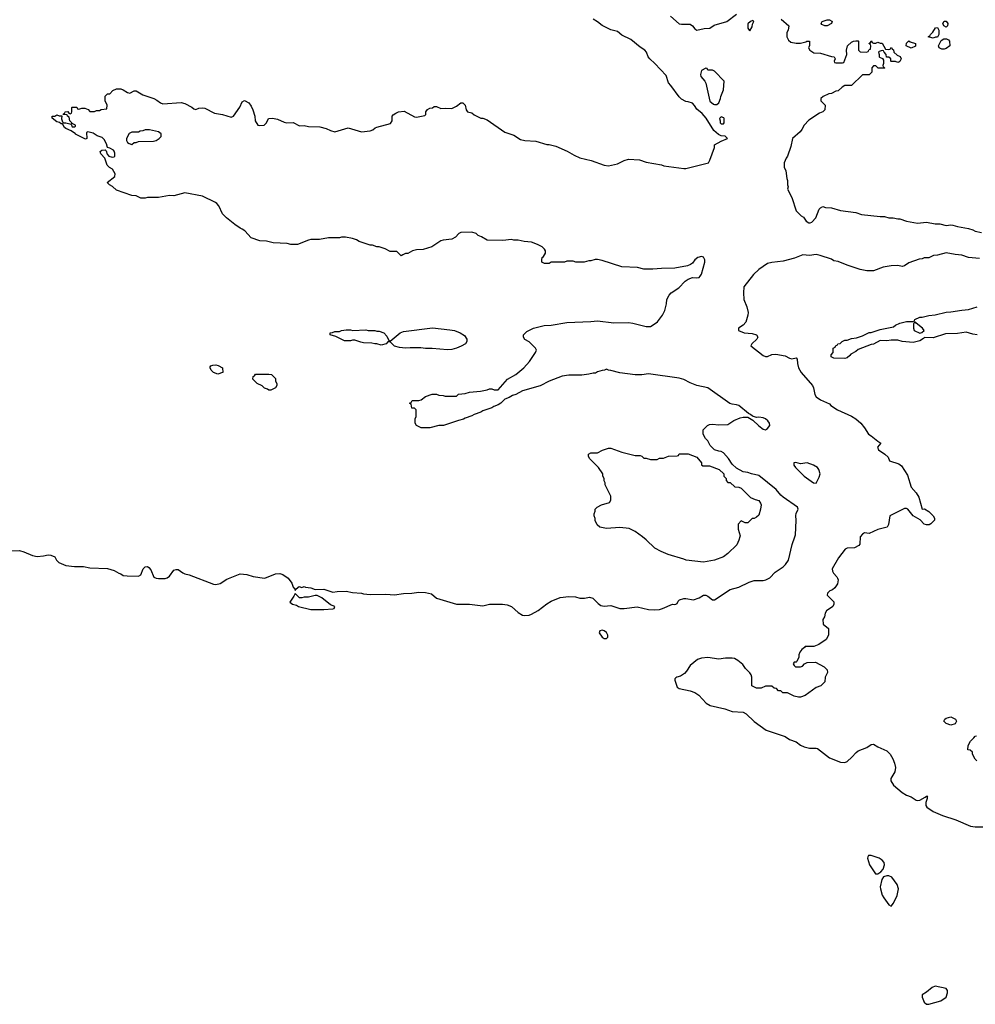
# Model space of a CAD drawing. Header units: inches. Extents: x 2494115 to 2685112, y 774173 to 915163.
# Tile 82 of 215: x 2609493 to 2618153, y 785765 to 794685. Entities that reach past the tile are written whole.
import ezdxf

# ---------------------------------------------------------------- set-up
doc = ezdxf.new("R2010")
doc.units = ezdxf.units.IN
doc.header["$MEASUREMENT"] = 0
for name, color, linetype in [('C6708', 7, 'Continuous'), ('C6709', 7, 'Continuous'), ('C6718', 7, 'Continuous'), ('C6719', 7, 'Continuous')]:
    doc.layers.add(name, color=color, linetype=linetype)

msp = doc.modelspace()

# ---------------------------------------------------------------- linework, layer by layer
at = {"layer": 'C6708', "color": 5, "elevation": 20}
msp.add_lwpolyline([(2608908.9, 790000), (2608909.1, 789990), (2608897.1, 789930), (2608910, 789900.4), (2608930, 789896.4), (2608970, 789901.6), (2609090, 789894.4), (2609170, 789872.7), (2609230, 789866), (2609310, 789872.7), (2609490, 789875.5), (2609530, 789866), (2609610, 789830.6), (2609650, 789823), (2609710, 789827.7), (2609750, 789837.3), (2609775.3, 789835.3), (2609810, 789818), (2609826.8, 789790), (2609848.6, 789768.6), (2609910, 789741.6), (2609990, 789730.5), (2610000, 789730.5)], dxfattribs=at)
at = {"layer": 'C6709', "color": 5, "elevation": 20}
msp.add_lwpolyline([(2610000, 793649), (2609998, 793650), (2609959, 793679), (2609910, 793699), (2609899, 793710), (2609882, 793742), (2609870, 793742), (2609854.6, 793754.6), (2609830, 793761.2), (2609787.3, 793792.7), (2609786, 793810), (2609810, 793812), (2609830, 793822), (2609850, 793814), (2609874, 793814), (2609872.7, 793787.3), (2609881, 793761), (2609890, 793752), (2609911.6, 793751.6), (2609959.6, 793739.6), (2609970, 793714), (2609990, 793714), (2609998, 793722), (2609998, 793730), (2609970, 793746), (2609962, 793742), (2609966, 793750), (2609946, 793770), (2609942, 793802), (2609926, 793810), (2609922, 793822), (2609886, 793826), (2609890, 793834), (2609902, 793838), (2609906, 793850), (2609930, 793854), (2609938, 793838), (2609950, 793834), (2609962, 793838), (2609966, 793850), (2609966, 793890), (2609970, 793892), (2610000, 793891.7)], dxfattribs=at)
at = {"layer": 'C6718', "color": 5, "elevation": 20}
for points in [[(2610000, 789730.5), (2610070, 789730.7), (2610130, 789718.8), (2610290, 789714.8), (2610350, 789696), (2610391.1, 789671.1), (2610410, 789666), (2610430.9, 789650.9), (2610466.2, 789646.2), (2610570, 789644), (2610590, 789655.3), (2610610.7, 789709.3), (2610619.5, 789720.5), (2610630, 789727.6), (2610650, 789731.8), (2610662.9, 789722.9), (2610680.2, 789700.2), (2610710, 789636.3), (2610730, 789627), (2610750, 789624.4), (2610810, 789624.4), (2610830, 789630.4), (2610850, 789643.7), (2610890, 789698), (2610910, 789704.9), (2610930, 789703.1), (2610970, 789674), (2610990, 789664.9), (2611030, 789655.5), (2611250, 789571), (2611270, 789567.3), (2611310, 789578), (2611370, 789617.3), (2611490, 789666), (2611550, 789658.8), (2611610, 789640.7), (2611710, 789627.3), (2611730, 789630.7), (2611810, 789663.8), (2611850, 789667.2), (2611878, 789658), (2611926.1, 789626.1), (2611959.4, 789579.4), (2611970, 789544.7), (2611986.8, 789526.8), (2611990, 789514), (2611998, 789530), (2612026, 789550), (2612050, 789542), (2612070, 789551.3), (2612083.6, 789543.6), (2612130, 789538), (2612170, 789524.7), (2612250, 789526), (2612330, 789498), (2612370, 789506), (2612450, 789506.8), (2612510, 789496), (2612590, 789490.8), (2612610, 789484.7), (2612670, 789478.8), (2612810, 789480.7), (2612890, 789476), (2612971.9, 789488.1), (2613046, 789490), (2613110, 789498.3), (2613170, 789497.1), (2613223.9, 789483.9), (2613270, 789444.9), (2613450, 789390.4), (2613570, 789390.5), (2613690, 789376.3), (2613750, 789390.6), (2613869.5, 789390.5), (2613910, 789385.2), (2613948.2, 789368.2), (2614010, 789315.6), (2614050, 789292.2), (2614070, 789286.4), (2614110, 789290.7), (2614130, 789298.8), (2614190, 789333.4), (2614270, 789394.8), (2614310, 789418.8), (2614390, 789450.8), (2614470, 789461), (2614530, 789456), (2614570, 789444.7), (2614610, 789446), (2614655.3, 789455.3), (2614685.4, 789445.4), (2614735.3, 789395.3), (2614759.8, 789379.8), (2614790, 789371.3), (2614850, 789378), (2614930.5, 789350.5), (2614970, 789350.4), (2615087, 789367), (2615190, 789341.7), (2615250, 789338.9), (2615290, 789342), (2615319, 789350), (2615410, 789391), (2615430, 789386.8), (2615438, 789390), (2615450, 789396), (2615461.4, 789418.6), (2615471.8, 789428.2), (2615510, 789441.6), (2615530, 789442.9), (2615598, 789430), (2615650, 789447.4), (2615690, 789471.8), (2615710, 789471.7), (2615730, 789462.3), (2615770, 789428.4), (2615790, 789430.5), (2615930, 789523), (2616010, 789544.4), (2616104, 789590), (2616150, 789604.4), (2616230, 789604.4), (2616253.2, 789610), (2616290, 789630.4), (2616339.8, 789680.2), (2616411.3, 789730), (2616432.6, 789750), (2616458.5, 789790), (2616493, 789930), (2616517, 790000)], [(2616019.4, 790000), (2616011.1, 789968.9), (2615991.1, 789928.9), (2615910, 789848.7), (2615870, 789819), (2615790, 789789.3), (2615690, 789769.4), (2615531.3, 789788.7), (2615510, 789799), (2615370, 789841.2), (2615307.2, 789867.2), (2615250, 789897.2), (2615170, 789974), (2615135.3, 790000)], [(2617110.3, 790000), (2617110, 789999.6), (2617105.5, 789934.5), (2617097.9, 789922.1), (2617058.1, 789901.9), (2616990, 789897), (2616974, 789890), (2616912.4, 789810), (2616854.6, 789710), (2616857.3, 789690), (2616868.4, 789670), (2616898.5, 789638.5), (2616905.3, 789625.3), (2616908.8, 789610), (2616904.6, 789575.4), (2616880.2, 789539.8), (2616858.7, 789521.3), (2616834.9, 789510), (2616813.4, 789490), (2616811, 789471), (2616870, 789412), (2616872, 789390), (2616862, 789370), (2616804.7, 789330), (2616791.3, 789310), (2616784.7, 789275.3), (2616772, 789250), (2616774, 789210), (2616822, 789170), (2616822, 789110), (2616802, 789070), (2616734.4, 789025.6), (2616690, 789008), (2616610, 789006), (2616603.6, 788996.4), (2616579.6, 788980.4), (2616563.6, 788956.4), (2616552, 788930), (2616552, 788910), (2616534, 788870), (2616530, 788866), (2616510, 788866), (2616502, 788850), (2616510, 788834), (2616523.6, 788823.6), (2616570, 788822), (2616586, 788830), (2616606, 788850), (2616630, 788862), (2616703.6, 788863.6), (2616783.6, 788823.6), (2616810, 788794), (2616812, 788770), (2616792, 788730), (2616790, 788686), (2616752, 788650), (2616710, 788634), (2616610, 788562), (2616570, 788548.7), (2616550, 788548.7), (2616510, 788558), (2616450, 788588), (2616408.4, 788588.4), (2616390, 788606), (2616370, 788606), (2616350, 788626), (2616330, 788628), (2616310, 788648), (2616252.7, 788647.3), (2616211.1, 788628.9), (2616170, 788628.7), (2616128, 788650), (2616128, 788730), (2616122, 788750), (2616110, 788768), (2616070, 788809), (2616044.5, 788844.5), (2616000.8, 788880.8), (2615970, 788897.6), (2615950, 788902.4), (2615890, 788900.9), (2615830, 788892), (2615730, 788908), (2615670, 788902.3), (2615636.4, 788890), (2615570, 788835.8), (2615535.7, 788784.3), (2615516.5, 788763.5), (2615480.7, 788739.3), (2615448.2, 788730), (2615438.2, 788721.8), (2615430, 788713.6), (2615430, 788701), (2615450, 788638.4), (2615470, 788627.2), (2615570, 788604.4), (2615610.7, 788590), (2615647.3, 788567.3), (2615714.9, 788494.9), (2615750, 788473.7), (2615883.4, 788443.4), (2615950, 788418.4), (2616050.5, 788410.5), (2616076.1, 788396.1), (2616147.2, 788327.2), (2616258.8, 788250), (2616430, 788192.4), (2616470, 788165.5), (2616530, 788142.4), (2616570, 788114.4), (2616600.9, 788099.1), (2616650, 788086.7), (2616710, 788085.5), (2616721.6, 788081.6), (2616830, 787999.5), (2616930, 787957.6), (2616970, 787955.3), (2616990, 787965.3), (2617034.9, 788005.1), (2617072.2, 788047.8), (2617090, 788060.4), (2617170, 788092.4), (2617210, 788120.5), (2617230, 788123), (2617270, 788097.1), (2617350, 788060.5), (2617382, 788030), (2617406, 787990), (2617421.6, 787950), (2617430.4, 787910), (2617423, 787870), (2617388.4, 787810), (2617387.4, 787790), (2617410.3, 787750), (2617490, 787684.2), (2617530, 787660.7), (2617570, 787644.7), (2617615.8, 787615.8), (2617630, 787611.2), (2617650, 787615.2), (2617699.2, 787640.8), (2617710, 787652), (2617722, 787650), (2617716, 787644), (2617717.8, 787630), (2617704.9, 787595.1), (2617705.1, 787565.1), (2617712.1, 787552.1), (2617771.9, 787511.9), (2617856.7, 787476.7), (2617976.3, 787436.3), (2618110, 787379.5), (2618150, 787372), (2618250, 787374)], [(2618166, 787970), (2618150, 787986), (2618128, 788030), (2618126, 788050), (2618107.3, 788067.3), (2618086, 788070), (2618088, 788110), (2618108, 788150), (2618140.4, 788179.6), (2618150, 788194), (2618162, 788198)]]:
    msp.add_lwpolyline(points, dxfattribs=at)
for points in [[(2611990, 789488), (2611978, 789462), (2611941, 789410), (2611966, 789390), (2612000.9, 789380.9), (2612018.8, 789370), (2612130, 789342.7), (2612250, 789341.7), (2612330, 789347), (2612342, 789350), (2612348, 789370), (2612310, 789384), (2612230, 789448.7), (2612190, 789469), (2612170, 789469), (2612110, 789455.3), (2612070, 789455.3), (2612050, 789448.7), (2612030, 789448.7)], [(2614770, 789154), (2614751.6, 789148.4), (2614744.7, 789130), (2614770, 789092), (2614790, 789078), (2614810, 789078), (2614822, 789090), (2614821.2, 789110), (2614810, 789134), (2614790, 789148.7)], [(2617930, 788295.3), (2617890, 788308.7), (2617868, 788330), (2617878, 788350), (2617890, 788358), (2617930, 788371), (2617972, 788350), (2617982, 788330), (2617970, 788306)], [(2617186.2, 787113.8), (2617178, 787102), (2617176.5, 787090), (2617194.8, 787030), (2617248.7, 786948.7), (2617270, 786947.3), (2617296, 786964), (2617318.5, 786990), (2617330.7, 787029.3), (2617325.8, 787050), (2617310, 787072), (2617281.6, 787090), (2617210, 787112.4)], [(2617350, 786929.3), (2617321, 786919), (2617305.2, 786894.8), (2617292, 786830), (2617293.3, 786810), (2617310, 786754), (2617324.3, 786730), (2617370, 786665.2), (2617390, 786654.9), (2617410, 786682), (2617444.4, 786750), (2617455.3, 786810), (2617443.1, 786850), (2617395.8, 786915.8), (2617370, 786928.4)], [(2617790, 785928.3), (2617761.9, 785918.1), (2617710, 785874.8), (2617671.8, 785850), (2617672.6, 785830), (2617690, 785785.3), (2617710, 785765.3), (2617730, 785766.7), (2617841.7, 785798.3), (2617889.3, 785830), (2617901.6, 785870), (2617899.6, 785890), (2617889.7, 785909.7)]]:
    msp.add_lwpolyline(points, close=True, dxfattribs=at)
at = {"layer": 'C6719', "color": 5, "elevation": 20}
for points in [[(2615390, 794718.8), (2615470, 794648.2), (2615490, 794643.8), (2615570, 794644), (2615591.3, 794630), (2615610, 794602), (2615630, 794592), (2615694.6, 794605.4), (2615746, 794610), (2615785.2, 794634.8), (2615902, 794670), (2615990, 794736)], [(2610000, 793891.7), (2610011.6, 793891.6), (2610018, 793878), (2610030, 793874), (2610056.4, 793883.6), (2610083.6, 793883.6), (2610112.7, 793872.7), (2610130, 793854), (2610170, 793854), (2610190, 793862), (2610216.4, 793863.6), (2610232.7, 793872.7), (2610282, 793878), (2610286, 793910), (2610268, 793950), (2610268.4, 793991.6), (2610287.3, 794012.7), (2610310, 794014), (2610336.4, 794043.6), (2610370, 794058), (2610410, 794058), (2610430, 794051.3), (2610470, 794024.7), (2610490, 794021), (2610530, 794041), (2610550, 794041), (2610610, 794006), (2610710, 793970.8), (2610736.7, 793956.7), (2610770, 793930.8), (2610790, 793924), (2610955.3, 793935.3), (2610990, 793926), (2611054, 793894), (2611070, 793878), (2611090, 793871.3), (2611117.2, 793882.8), (2611150, 793887.3), (2611170, 793884), (2611257.5, 793837.5), (2611330, 793827.3), (2611410, 793802.8), (2611430, 793811.3), (2611486.6, 793893.4), (2611510, 793942), (2611530, 793952), (2611570, 793931.3), (2611590, 793902), (2611606, 793870), (2611624.7, 793810), (2611626, 793770), (2611650.9, 793730.9), (2611670, 793726), (2611709.1, 793730.9), (2611729.2, 793750.8), (2611749.2, 793790.8), (2611785.2, 793794.8), (2611830, 793784), (2611890, 793756), (2611910, 793751), (2611970, 793753.4), (2612030, 793724), (2612070, 793726.8), (2612110, 793717.3), (2612213.7, 793713.7), (2612270, 793700.7), (2612310, 793680.7), (2612350, 793670.8), (2612470, 793706), (2612590, 793668), (2612670, 793678), (2612693.6, 793686.4), (2612714.6, 793705.4), (2612728.9, 793711.1), (2612853.6, 793746.4), (2612868, 793770), (2612868, 793810), (2612876.4, 793823.6), (2612900.2, 793839.8), (2612926, 793850), (2612976.9, 793856.9), (2613070, 793804.7), (2613090, 793801), (2613164, 793816), (2613172.5, 793827.5), (2613172.7, 793850), (2613187.3, 793872.7), (2613210, 793884), (2613232.7, 793887.3), (2613250, 793898), (2613270, 793898), (2613310, 793881), (2613350, 793884.7), (2613410, 793882), (2613450, 793901), (2613490, 793930.8), (2613510, 793930.8), (2613531, 793910), (2613538, 793870), (2613551.1, 793851.1), (2613590, 793842), (2613610, 793822), (2613672.7, 793792.7), (2613690, 793792), (2613730, 793778), (2613890, 793666), (2613970, 793638), (2614030, 793601), (2614070, 793591), (2614170, 793586), (2614270, 793556), (2614290, 793556), (2614350, 793541), (2614453.2, 793493.2), (2614516.8, 793456.8), (2614570, 793434.8), (2614670.5, 793410.5), (2614790, 793366.8), (2614830, 793362.8), (2614910, 793378.8), (2614969.3, 793410.7), (2615010, 793421), (2615110, 793414.8), (2615170, 793396), (2615310, 793370.8), (2615330, 793361), (2615510, 793338), (2615530, 793338), (2615734, 793390), (2615746.8, 793413.2), (2615788, 793528), (2615789.1, 793550.9), (2615850, 793586), (2615906, 793610), (2615886, 793630), (2615850, 793634), (2615824.7, 793644.7), (2615782, 793682), (2615712.5, 793792.5), (2615676.5, 793836.5), (2615630, 793875.3), (2615609.3, 793909.3), (2615590, 793928.7), (2615550, 793942), (2615530, 793944), (2615490, 793966), (2615470, 793985.2), (2615394, 794090), (2615372.5, 794112.5), (2615350, 794179), (2615250, 794289), (2615204, 794330), (2615189, 794350), (2615173.2, 794390), (2615159, 794410), (2615116.2, 794436.2), (2615030, 794506.6), (2614950, 794546.6), (2614910, 794577), (2614850, 794592.7), (2614770, 794632.7), (2614730, 794665.2), (2614690, 794689.3)], [(2616392, 794690), (2616462, 794630), (2616456, 794590), (2616444.7, 794570), (2616444.7, 794530), (2616460.7, 794500.7), (2616481, 794481), (2616530, 794471.3), (2616570, 794471.3), (2616616.4, 794483.6), (2616626, 794490), (2616650, 794491.3), (2616651.6, 794451.6), (2616642, 794430), (2616652, 794410), (2616690, 794384.7), (2616750, 794382), (2616850, 794351.3), (2616874, 794350), (2616882, 794330), (2616874, 794310), (2616878, 794298), (2616890, 794294), (2616950, 794294), (2616962, 794298), (2616989, 794370), (2616984, 794410), (2616995.3, 794450), (2617030, 794482), (2617050, 794492), (2617070, 794494), (2617090, 794494), (2617094, 794490), (2617094, 794410), (2617110, 794394), (2617167.3, 794392.7), (2617182, 794398), (2617190, 794414), (2617202, 794418), (2617206, 794450), (2617202, 794462), (2617188, 794470), (2617202, 794478), (2617210, 794494), (2617218, 794478), (2617230, 794474), (2617250, 794474), (2617270, 794482), (2617290, 794474), (2617310, 794474), (2617338, 794418), (2617370, 794414), (2617382, 794418), (2617386, 794430), (2617392, 794432), (2617398, 794418), (2617412.7, 794412.7), (2617414, 794390), (2617443.6, 794363.6), (2617472, 794352), (2617482, 794330), (2617470, 794306), (2617459.6, 794300.4), (2617450, 794298), (2617430, 794306), (2617390, 794306), (2617386, 794310), (2617386, 794330), (2617370, 794346), (2617347.3, 794347.3), (2617346, 794370), (2617326, 794390), (2617322, 794402), (2617310, 794406), (2617282, 794398), (2617274, 794390), (2617282, 794370), (2617282, 794350), (2617284.7, 794344.7), (2617312.7, 794332.7), (2617319.6, 794319.6), (2617322, 794290), (2617314, 794270), (2617318, 794258), (2617334, 794250), (2617330, 794246), (2617272.7, 794247.3), (2617250, 794266), (2617230, 794266), (2617214, 794250), (2617214, 794210), (2617190, 794186), (2617130, 794186), (2617030, 794088.7), (2616970, 794088), (2616945.4, 794074.6), (2616910, 794042), (2616890, 794038), (2616850, 794018), (2616825.4, 794014.6), (2616774, 793990), (2616754, 793970), (2616754, 793950), (2616791.6, 793911.6), (2616790, 793868), (2616772, 793850), (2616742, 793838), (2616645.2, 793774.8), (2616602, 793730), (2616582, 793690), (2616564.7, 793670), (2616496, 793610), (2616482, 793538), (2616450.8, 793449.2), (2616438, 793430), (2616422, 793390), (2616422, 793350), (2616436.9, 793316.9), (2616445.4, 793245.4), (2616451.6, 793228.4), (2616452, 793190), (2616458, 793170), (2616452, 793150), (2616490, 793074), (2616530, 792954), (2616574, 792910), (2616596.9, 792896.9), (2616619.6, 792859.6), (2616643.6, 792843.6), (2616656.4, 792843.6), (2616670, 792852), (2616708, 792890), (2616738, 792970), (2616750, 792982), (2616770, 792992), (2616796.4, 792983.6), (2616850, 792982), (2616930, 792958), (2617070, 792938), (2617122, 792922), (2617290, 792901), (2617330, 792901), (2617370, 792891.3), (2617408.9, 792891.1), (2617450, 792881), (2617470, 792881), (2617530, 792858.8), (2617630, 792840.7), (2617710, 792850.6), (2617790, 792834.8), (2617830, 792834.8), (2617890, 792820.7), (2617930, 792827.3), (2617950, 792824), (2617990, 792810.8), (2618090, 792794), (2618130, 792782), (2618150, 792770.7), (2618210, 792758.8)], [(2616517, 790000), (2616522.8, 790017.2), (2616529.6, 790149.6), (2616527.5, 790192.5), (2616530, 790212), (2616548.7, 790250), (2616542, 790270), (2616410, 790359.3), (2616390, 790377.2), (2616349.4, 790430), (2616190, 790557.2), (2616126, 790570), (2616090, 790584), (2616050, 790589), (2615990, 790622), (2615950, 790658), (2615915.3, 790710), (2615870, 790762), (2615850, 790774), (2615830, 790775.3), (2615790, 790788), (2615750, 790828), (2615728, 790870), (2615708, 790890), (2615686, 790930), (2615686, 790970), (2615726, 791010), (2615743.1, 791016.9), (2615770, 791021), (2615830, 791014.8), (2615910, 791018), (2615964.7, 791055.3), (2616021.2, 791078.8), (2616050, 791084.7), (2616090, 791084.7), (2616136.9, 791056.9), (2616190, 791006), (2616230, 790976), (2616250, 790970.8), (2616270, 790982), (2616289.5, 791010), (2616287.3, 791030), (2616273, 791050), (2616250, 791069.5), (2616230, 791079.5), (2616190, 791085.2), (2616170, 791082), (2616133.2, 791093.2), (2616115.3, 791110), (2616096.5, 791116.5), (2616010, 791189.2), (2615990, 791197.2), (2615950, 791201.2), (2615929.5, 791209.5), (2615730, 791349.2), (2615630, 791372.7), (2615570, 791395.1), (2615510, 791426.6), (2615470, 791438), (2615190, 791477.2), (2615130, 791469.3), (2615070, 791469.3), (2614930, 791485.2), (2614850, 791508.7), (2614828.9, 791508.9), (2614810, 791518), (2614791.1, 791508.9), (2614771.6, 791508.4), (2614730, 791495.3), (2614710, 791484), (2614690, 791484), (2614650, 791474), (2614585.6, 791465.6), (2614470, 791465.2), (2614410, 791457.2), (2614290, 791409.3), (2614210, 791369.4), (2614050, 791324), (2613990, 791289), (2613959.8, 791280.2), (2613930, 791262), (2613890, 791248), (2613852, 791210), (2613830, 791195.3), (2613790, 791182), (2613770, 791169), (2613690, 791142), (2613670.7, 791129.3), (2613610, 791108.7), (2613590, 791095.3), (2613530, 791075.3), (2613514.4, 791065.6), (2613470, 791055.3), (2613334, 791010), (2613291.6, 791008.4), (2613208.4, 790988.4), (2613130, 790988.7), (2613088.9, 791008.9), (2613078, 791030), (2613078, 791070), (2613086, 791090), (2613086, 791150), (2613070, 791166), (2613047.3, 791167.3), (2613042, 791202), (2613026, 791210), (2613042, 791218), (2613050, 791234), (2613110, 791234), (2613130, 791242), (2613170, 791271.3), (2613231.6, 791291.6), (2613270, 791292), (2613290, 791284.7), (2613330, 791282), (2613350, 791274), (2613450, 791274), (2613470, 791292), (2613530, 791298), (2613569.3, 791310.7), (2613670, 791321), (2613730, 791332), (2613750, 791342), (2613770, 791342), (2613792.7, 791332.7), (2613830, 791331.3), (2613912.5, 791427.5), (2613988.7, 791470), (2614062, 791530), (2614112.5, 791587.5), (2614168.7, 791670), (2614175.3, 791690), (2614168, 791710), (2614110, 791768), (2614070, 791788), (2614058, 791810), (2614058, 791830), (2614090, 791862), (2614149.4, 791890.6), (2614245.6, 791914.4), (2614310, 791918.8), (2614450, 791942.8), (2614670, 791950.8), (2614730, 791957.3), (2614878.5, 791938.5), (2615010, 791942), (2615050, 791936.3), (2615170, 791905.5), (2615210, 791907.3), (2615225.4, 791914.6), (2615271.4, 791948.6), (2615319.3, 792010), (2615339, 792050), (2615355.3, 792110), (2615358, 792150), (2615378, 792190), (2615398, 792210), (2615464.7, 792255.3), (2615524.1, 792315.9), (2615550, 792336), (2615590, 792351), (2615630, 792346), (2615650, 792350.8), (2615658.3, 792361.7), (2615670, 792378.8), (2615700.7, 792490), (2615702, 792510), (2615690, 792534.5), (2615670, 792540.9), (2615638, 792530), (2615611, 792510), (2615590, 792479), (2615573.2, 792466.8), (2615544.5, 792455.5), (2615430, 792435.1), (2615310, 792432.7), (2615230, 792424), (2615150, 792424), (2615090, 792439), (2614950, 792446), (2614770, 792505.2), (2614730, 792514), (2614706.4, 792513.6), (2614670, 792502), (2614650, 792502), (2614608.9, 792488.9), (2614531.6, 792488.4), (2614510, 792498), (2614450, 792498), (2614430, 792488), (2614310, 792488), (2614290, 792478), (2614250, 792478), (2614226, 792490), (2614226, 792510), (2614228, 792530), (2614240.4, 792539.6), (2614258, 792570), (2614258, 792590), (2614250, 792606), (2614228.4, 792628.4), (2614186, 792650), (2614130, 792668.7), (2614063.6, 792676.4), (2614008.9, 792688.9), (2613970, 792689), (2613950, 792694), (2613870, 792684), (2613730, 792688), (2613678, 792718), (2613649.1, 792729.1), (2613630, 792748), (2613590, 792762), (2613490, 792758), (2613471.6, 792748.4), (2613443.6, 792716.4), (2613410, 792698), (2613330, 792688.7), (2613310, 792682), (2613228.4, 792628.4), (2613150, 792604), (2613090, 792599), (2613054, 792590), (2613010, 792566), (2612990, 792566), (2612963.6, 792556.4), (2612950, 792546), (2612910, 792586), (2612850, 792586), (2612806, 792610), (2612750, 792628.7), (2612730, 792628.7), (2612690, 792642), (2612670, 792642), (2612570, 792675.3), (2612546, 792690), (2612510, 792702), (2612445.4, 792714.6), (2612410, 792715.3), (2612390, 792708.7), (2612290, 792708.7), (2612210, 792694), (2612130, 792693.2), (2612110, 792689.2), (2612010, 792649), (2611950, 792649), (2611916.5, 792656.5), (2611790, 792665.2), (2611730, 792679), (2611670, 792682), (2611590, 792708.7), (2611532.9, 792772.9), (2611510, 792788.7), (2611490, 792795.3), (2611442, 792830), (2611368, 792890), (2611330, 792928), (2611298, 792998), (2611280.2, 793020.2), (2611268, 793030), (2611150, 793088), (2610990, 793117.2), (2610890, 793089), (2610850, 793094), (2610750, 793075.3), (2610650, 793075.3), (2610630, 793069), (2610590, 793069), (2610550, 793088.7), (2610510, 793094), (2610370, 793142), (2610334.6, 793174.6), (2610306, 793190), (2610286, 793210), (2610354.6, 793265.4), (2610359, 793290), (2610333.2, 793330), (2610306, 793346), (2610286.3, 793366.3), (2610265.2, 793430), (2610229.7, 793469.7), (2610223.7, 793490), (2610236, 793504), (2610266.4, 793506.4), (2610277.3, 793497.3), (2610287.1, 793467.1), (2610301, 793450), (2610330, 793440.7), (2610350, 793442.8), (2610356, 793450), (2610356.6, 793476.6), (2610350, 793495.3), (2610342, 793502), (2610310, 793522), (2610288.7, 793528.7), (2610280.2, 793560.2), (2610259.3, 793599.3), (2610239.3, 793619.3), (2610194.6, 793634.6), (2610158, 793658), (2610111.6, 793668.4), (2610098, 793662), (2610102, 793610), (2610090, 793604), (2610000, 793649)], [(2618190, 792521.6), (2618092, 792532), (2618030, 792552.3), (2617970, 792557.2), (2617890, 792571.8), (2617810, 792553.2), (2617774, 792550), (2617730, 792528), (2617690, 792528), (2617670, 792518), (2617643.6, 792516.4), (2617550, 792484), (2617510, 792455.3), (2617490, 792448.7), (2617450, 792457.2), (2617390, 792456), (2617316.8, 792443.2), (2617230, 792409.2), (2617170, 792409.2), (2617110, 792422), (2616990, 792461.2), (2616910, 792494), (2616870, 792502), (2616850, 792515.3), (2616746, 792550), (2616710, 792557.2), (2616650, 792549), (2616590, 792555.3), (2616513.7, 792526.3), (2616410, 792498), (2616310, 792486.6), (2616270, 792476), (2616190, 792420.9), (2616142.6, 792377.4), (2616054.4, 792265.6), (2616050.8, 792210), (2616054.8, 792150), (2616083.2, 792083.2), (2616093.3, 792033.3), (2616091.9, 792010), (2616073.8, 791946.2), (2616050, 791918.1), (2616005.7, 791890), (2616007.8, 791870), (2616057.1, 791850), (2616130, 791842), (2616169.2, 791829.2), (2616180.9, 791810), (2616172.9, 791790), (2616126.7, 791750), (2616119.6, 791730), (2616230, 791643.2), (2616250, 791633.1), (2616270, 791634.4), (2616310, 791653.4), (2616344.1, 791655.9), (2616430, 791638.8), (2616470, 791618.8), (2616490, 791614), (2616530, 791622), (2616538, 791610), (2616540.7, 791570), (2616550.7, 791530), (2616574, 791490), (2616676.3, 791370), (2616686.8, 791350), (2616697.3, 791290), (2616710.8, 791270), (2616750, 791240.7), (2616830, 791204.7), (2616844.7, 791190), (2616904.7, 791150), (2617030, 791093.4), (2617070, 791070.7), (2617114.8, 791030), (2617148.1, 790988.1), (2617184, 790930), (2617210, 790915.5), (2617270, 790866.8), (2617298, 790850), (2617267.5, 790812.5), (2617274.8, 790790), (2617332, 790750), (2617362, 790722), (2617374, 790690), (2617460.5, 790660.5), (2617484.4, 790644.4), (2617538, 790558), (2617572, 790450), (2617618.2, 790398.2), (2617640.8, 790360.8), (2617670, 790251.3), (2617693.7, 790253.7), (2617731.3, 790230), (2617772, 790190), (2617782, 790170), (2617782, 790150), (2617750, 790118), (2617734, 790110), (2617710, 790109.2), (2617690, 790115.3), (2617653.2, 790153.2), (2617589.5, 790189.5), (2617540.5, 790250), (2617530, 790258.3), (2617510, 790257.7), (2617379.1, 790190), (2617367.5, 790112.5), (2617353, 790087), (2617270, 790066.6), (2617190, 790029.5), (2617150, 790035.6), (2617130, 790025.1), (2617110.3, 790000)], [(2618170, 791829), (2618130, 791837.2), (2618070, 791856), (2617990, 791842.7), (2617882, 791838), (2617770, 791804), (2617692.7, 791807.3), (2617683.6, 791796.4), (2617650, 791775.3), (2617590, 791762), (2617489.1, 791769.1), (2617450, 791782), (2617390, 791781.2), (2617350, 791775.3), (2617290, 791778), (2617230, 791745.2), (2617210, 791744), (2617090, 791698), (2617070, 791678), (2617024.7, 791655.3), (2617016.9, 791643.1), (2616990, 791622), (2616970, 791615.3), (2616870, 791618), (2616846, 791630), (2616846, 791650), (2616866, 791670), (2616866, 791710), (2616882, 791718), (2616890, 791734), (2616902, 791738), (2616906, 791750), (2616927.3, 791752.7), (2616946, 791770), (2616970, 791782), (2616990, 791782), (2617030, 791798), (2617076.4, 791803.6), (2617130, 791822), (2617190, 791851), (2617210, 791851.3), (2617290, 791878), (2617410, 791902), (2617430, 791918), (2617470, 791936), (2617530, 791951), (2617587.3, 791952.7), (2617602, 791958), (2617606, 791970), (2617649.1, 791990.9), (2617670, 791991), (2617730, 792006.8), (2617790, 792010.8), (2617890, 792034.8), (2617930, 792037.3), (2618030, 792054.8), (2618090, 792058.8), (2618170, 792082.8)], [(2615135.3, 790000), (2615070, 790049), (2615015.5, 790075.5), (2614930, 790085.2), (2614810, 790075.3), (2614750, 790088.7), (2614726, 790110), (2614708.4, 790148.4), (2614707.3, 790167.3), (2614698, 790190), (2614698, 790210), (2614707.3, 790232.7), (2614708, 790250), (2614726, 790270), (2614766, 790290), (2614838, 790310), (2614848.4, 790331.6), (2614848.4, 790368.4), (2614798, 790470), (2614798, 790490), (2614788.4, 790508.4), (2614788, 790530), (2614778, 790550), (2614778, 790570), (2614738, 790630), (2614658, 790710), (2614646, 790730), (2614646, 790750), (2614670, 790762), (2614730, 790762), (2614774.6, 790785.4), (2614830, 790804.7), (2614850, 790804.7), (2614950, 790766), (2615070, 790736), (2615116.9, 790736.9), (2615130, 790732), (2615150, 790712), (2615170, 790712), (2615210, 790702), (2615270, 790702), (2615290, 790712), (2615327.3, 790712.7), (2615372.7, 790732.7), (2615450, 790734), (2615462, 790738), (2615470, 790752), (2615551.1, 790751.1), (2615630, 790722), (2615672, 790670), (2615672.7, 790652.7), (2615683.6, 790643.6), (2615743.6, 790643.6), (2615830.9, 790610.9), (2615874, 790570), (2615874, 790550), (2615894, 790530), (2615894, 790510), (2615910, 790494), (2615930, 790494), (2615972.7, 790452.7), (2616010, 790451.3), (2616030, 790442), (2616116.9, 790356.9), (2616158, 790338), (2616191, 790330), (2616206.4, 790306.4), (2616210.7, 790290), (2616206, 790250), (2616190, 790198), (2616170, 790178), (2616150, 790168), (2616130, 790166), (2616090, 790128), (2616068.4, 790128.4), (2616030, 790146), (2616004.7, 790115.3), (2616004.7, 790070), (2616022, 790010), (2616019.4, 790000)]]:
    msp.add_lwpolyline(points, dxfattribs=at)
for points in [[(2616138, 794678), (2616114, 794670), (2616092.7, 794647.3), (2616092, 794610), (2616102, 794590), (2616110, 794584.7), (2616130, 794622), (2616134.6, 794645.4), (2616146, 794670)], [(2616810, 794629.5), (2616789.6, 794629.6), (2616762.9, 794642.9), (2616757.2, 794650), (2616766, 794670), (2616810, 794684.9), (2616830, 794682.8), (2616853.2, 794673.2), (2616856, 794670), (2616850.4, 794649.6)], [(2617770, 794518), (2617726, 794530), (2617742, 794538), (2617746, 794550), (2617768.7, 794571.3), (2617792.7, 794612.7), (2617810, 794614), (2617822, 794590), (2617822, 794550), (2617810, 794528), (2617792.7, 794527.3)], [(2617890, 794618), (2617868, 794630), (2617858, 794650), (2617870, 794671.3), (2617890, 794672), (2617904.7, 794650), (2617902, 794630)], [(2617570, 794428), (2617526, 794450), (2617528.4, 794471.6), (2617550, 794494), (2617563.6, 794483.6), (2617612, 794470), (2617610, 794446)], [(2617870, 794417.2), (2617850, 794419), (2617826, 794430), (2617818, 794450), (2617843.1, 794496.9), (2617868.9, 794511.1), (2617891.6, 794511.6), (2617910, 794502), (2617918, 794490), (2617922, 794450), (2617890, 794424)], [(2615710, 794246), (2615670, 794226), (2615661, 794190), (2615666.8, 794170), (2615701, 794130), (2615711, 794110), (2615747.7, 793947.7), (2615779.8, 793919.8), (2615790, 793916), (2615810, 793918), (2615828.9, 793931.1), (2615844, 793970), (2615846, 793990), (2615869.4, 794050), (2615878, 794130), (2615790, 794218), (2615770, 794228), (2615730, 794228), (2615722, 794242)], [(2615850, 793806), (2615834, 793790), (2615842, 793770), (2615842, 793750), (2615850, 793742), (2615870, 793742), (2615878, 793750), (2615878, 793790), (2615875.3, 793795.3)], [(2610670, 793688.7), (2610630, 793688), (2610610, 793678), (2610583.6, 793676.4), (2610570, 793666), (2610510, 793666), (2610485.4, 793654.6), (2610462, 793610), (2610462, 793590), (2610470, 793574), (2610483.6, 793563.6), (2610510, 793554), (2610530, 793574), (2610550, 793574), (2610570, 793582), (2610705.4, 793585.4), (2610730, 793591.3), (2610758, 793610), (2610773.6, 793626.4), (2610775.3, 793650), (2610750, 793668.7)], [(2617610, 791946), (2617598, 791942), (2617592.7, 791927.3), (2617591.3, 791890), (2617598, 791870), (2617650, 791846), (2617669, 791851), (2617688, 791870), (2617675.3, 791890), (2617616.4, 791936.4)], [(2613370, 791693.2), (2613230, 791705.2), (2613170, 791705.2), (2613127.1, 791712.9), (2613030, 791713.2), (2612990, 791709), (2612934.6, 791714.6), (2612890, 791728.7), (2612850, 791766), (2612830, 791766), (2612814, 791750), (2612770, 791735.3), (2612730, 791748.7), (2612710, 791748.7), (2612683.6, 791756.4), (2612610, 791758), (2612583.1, 791763.1), (2612530, 791782), (2612510, 791782), (2612490, 791775.3), (2612436.4, 791776.4), (2612356.4, 791816.4), (2612306, 791830), (2612306, 791850), (2612327.3, 791852.7), (2612350, 791862), (2612390, 791862), (2612409.1, 791870.9), (2612450, 791876), (2612490, 791876), (2612511.1, 791871.1), (2612630, 791876), (2612651.1, 791871.1), (2612710, 791871), (2612730, 791864.7), (2612750, 791864.7), (2612792, 791850), (2612819.8, 791819.8), (2612838, 791778), (2612850, 791774), (2612942, 791850), (2612970, 791860.7), (2613232.5, 791892.5), (2613390, 791876.3), (2613432, 791870), (2613484.7, 791850), (2613524, 791824), (2613544.7, 791790), (2613544.7, 791770), (2613532, 791750), (2613492.8, 791727.2), (2613450, 791709.3), (2613410, 791697.2)], [(2611290, 791475.3), (2611250, 791488.7), (2611228, 791510), (2611218, 791530), (2611220.4, 791539.6), (2611226, 791550), (2611243.1, 791556.9), (2611270, 791558), (2611291.6, 791551.6), (2611331.3, 791531.3), (2611334, 791490), (2611330, 791488)], [(2611770, 791328.7), (2611750, 791329), (2611739, 791339), (2611710, 791348.7), (2611690, 791368), (2611646, 791390), (2611606, 791430), (2611607.3, 791452.7), (2611622, 791458), (2611630, 791474), (2611750, 791474), (2611774, 791470), (2611810, 791434), (2611812, 791410), (2611822, 791390), (2611822, 791370), (2611810.9, 791349.1)], [(2616526.9, 790673.1), (2616507.3, 790670), (2616508.4, 790650), (2616522.4, 790630), (2616603.1, 790550), (2616686.8, 790490), (2616710, 790487.3), (2616738.9, 790541.1), (2616747, 790570), (2616734.5, 790610), (2616722, 790630), (2616686, 790650), (2616630, 790669.8), (2616570, 790660.4)]]:
    msp.add_lwpolyline(points, close=True, dxfattribs=at)

doc.saveas('drawing.dxf')
